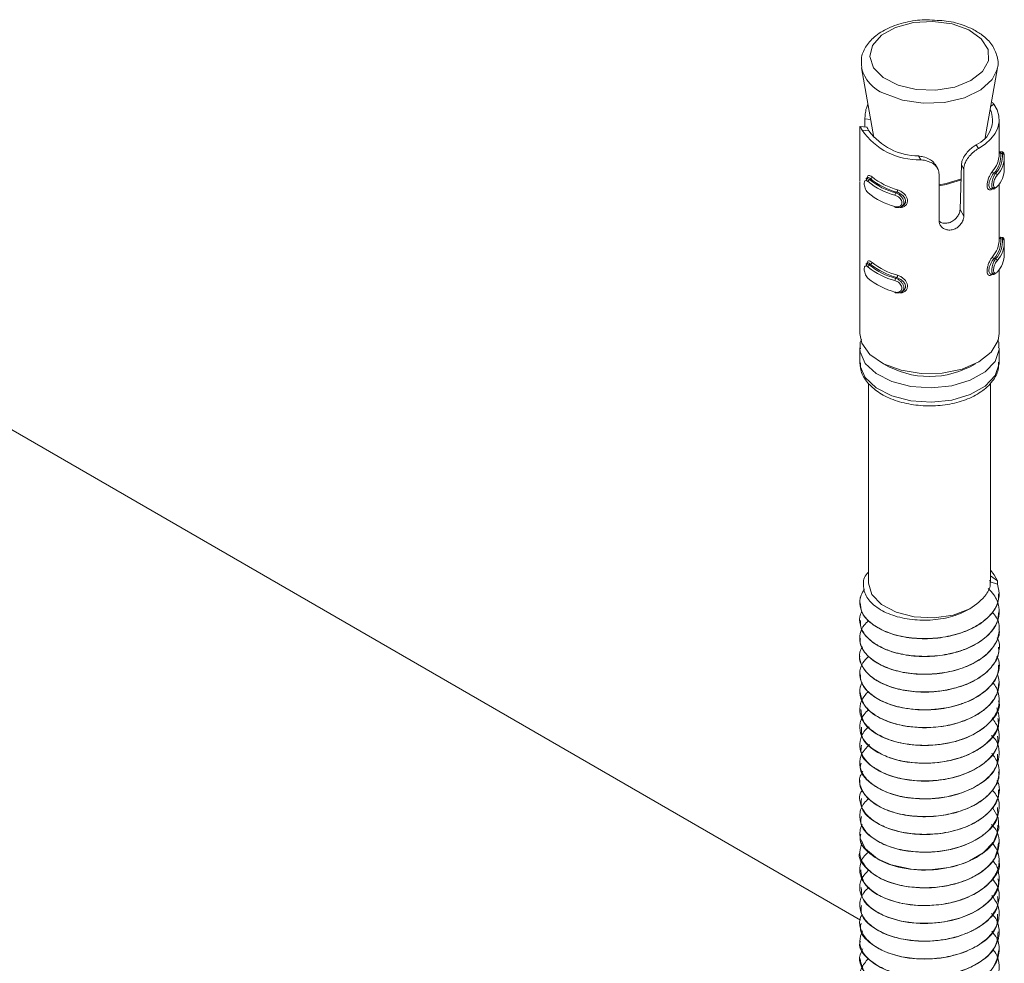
# Model space of a CAD drawing. Header units: millimetres. Extents: x -285 to 376, y -1480 to -23.
# Tile 11 of 38: x -44 to 12, y -927 to -873. Entities that reach past the tile are written whole.
import ezdxf

# ---------------------------------------------------------------- set-up
doc = ezdxf.new("R2010")
doc.units = ezdxf.units.MM

msp = doc.modelspace()

# ---------------------------------------------------------------- linework, layer by layer
at = {"color": 7, "linetype": 'Continuous', "lineweight": 15}
for p, q in [((3.852, -875.588), (4.553, -879.576)), ((10.948, -879.576), (11.649, -875.588)), ((11.649, -875.588), (11.622, -875.71)), ((4.153, -878.994), (3.773, -878.95)), ((4.044, -878.981), (4.044, -878.516)), ((11.751, -880.528), (11.751, -878.568)), ((3.751, -879.365), (3.751, -882.055)), ((11.926, -880.407), (11.801, -880.393)), ((12.045, -881.378), (12.045, -880.725)), ((8.209, -881.339), (8.078, -881.115)), ((9.504, -883.713), (9.581, -881.155)), ((8.301, -884.362), (8.301, -881.672)), ((9.721, -881.394), (9.721, -884.084)), ((3.751, -882.096), (3.751, -890.816)), ((4.19, -881.885), (4.099, -881.946)), ((4.15, -882.06), (4.153, -881.934)), ((11.751, -885.427), (11.751, -882.248)), ((11.295, -882.518), (11.42, -882.533)), ((11.404, -882.448), (11.364, -882.498)), ((6.15, -883.543), (6.242, -883.483)), ((11.926, -885.306), (11.801, -885.292)), ((12.045, -886.278), (12.045, -885.624)), ((4.19, -886.785), (4.099, -886.845)), ((4.15, -886.959), (4.153, -886.833)), ((11.295, -887.417), (11.42, -887.432)), ((11.404, -887.347), (11.364, -887.398)), ((11.751, -890.816), (11.751, -887.147)), ((6.15, -888.442), (6.242, -888.382)), ((3.792, -924.461), (-55.368, -890.309)), ((3.751, -891.633), (3.751, -892.449)), ((3.752, -891.685), (3.751, -891.633)), ((11.751, -892.449), (11.751, -891.633)), ((4.251, -893.659), (4.251, -905.106)), ((11.251, -905.106), (11.251, -893.655)), ((11.653, -905.006), (11.251, -904.722)), ((11.653, -905.203), (11.653, -905.006)), ((11.653, -905.203), (11.23, -905.054)), ((11.751, -905.754), (11.751, -905.746)), ((3.751, -906.256), (3.751, -906.264)), ((3.751, -907.277), (3.751, -907.285)), ((11.751, -906.775), (11.751, -906.767)), ((11.751, -907.795), (11.751, -907.787)), ((3.751, -908.297), (3.751, -908.306)), ((11.751, -908.816), (11.751, -908.808)), ((3.751, -909.318), (3.751, -909.326)), ((11.751, -909.837), (11.751, -909.829)), ((3.751, -910.339), (3.751, -910.347)), ((11.751, -910.857), (11.751, -910.849)), ((3.751, -911.36), (3.751, -911.368)), ((11.751, -911.878), (11.751, -911.87)), ((3.751, -912.38), (3.751, -912.388)), ((11.751, -912.899), (11.751, -912.89)), ((3.751, -913.401), (3.751, -913.409)), ((11.751, -913.92), (11.751, -913.911)), ((3.751, -914.422), (3.751, -914.43)), ((11.751, -914.941), (11.751, -914.932)), ((3.751, -915.442), (3.751, -915.451)), ((11.751, -915.961), (11.751, -915.953)), ((3.751, -916.463), (3.751, -916.471)), ((11.751, -916.982), (11.751, -916.973)), ((3.751, -917.484), (3.751, -917.492)), ((11.751, -918.003), (11.751, -917.994)), ((3.751, -918.504), (3.751, -918.513)), ((11.751, -919.023), (11.751, -919.015)), ((3.751, -919.525), (3.751, -919.533)), ((11.751, -920.044), (11.751, -920.036)), ((3.751, -920.546), (3.751, -920.554)), ((11.751, -921.064), (11.751, -921.056)), ((3.751, -921.567), (3.751, -921.574)), ((11.751, -922.085), (11.751, -922.077)), ((3.751, -922.587), (3.751, -922.595)), ((11.751, -923.106), (11.751, -923.097)), ((3.751, -923.608), (3.751, -923.616)), ((11.751, -924.127), (11.751, -924.118)), ((3.751, -924.629), (3.751, -924.637)), ((11.751, -925.147), (11.751, -925.139)), ((3.751, -925.649), (3.751, -925.657)), ((11.751, -926.167), (11.751, -926.159)), ((3.751, -926.67), (3.751, -926.678))]:
    msp.add_line(p, q, dxfattribs=at)
at = {"color": 7, "linetype": 'Continuous', "lineweight": 0}
for p, q in [((11.439, -877.675), (11.262, -877.791)), ((4.044, -878.516), (4.374, -878.554)), ((3.881, -879.153), (4.275, -879.198)), ((10.562, -880.211), (10.433, -879.991)), ((7.247, -880.859), (7.118, -880.639)), ((11.846, -880.493), (11.937, -880.503)), ((9.721, -881.394), (9.581, -881.155)), ((11.454, -881.625), (11.546, -881.636)), ((4.376, -881.953), (4.314, -881.994)), ((5.878, -882.715), (5.817, -882.756)), ((9.721, -884.084), (9.504, -883.713)), ((11.846, -885.392), (11.937, -885.403)), ((4.376, -886.853), (4.314, -886.893)), ((11.454, -886.524), (11.546, -886.535)), ((5.878, -887.615), (5.817, -887.655))]:
    msp.add_line(p, q, dxfattribs=at)
at = {"color": 7, "linetype": 'Continuous', "lineweight": 0, "flags": 128}
for points in [[(10.01, -873.409), (9.052, -873.066), (7.953, -872.921), (6.833, -872.99), (5.811, -873.265), (5, -873.717), (4.487, -874.296), (4.328, -874.94), (4.54, -875.579), (5.099, -876.144), (5.946, -876.573), (6.988, -876.821), (8.113, -876.859), (9.199, -876.685), (10.128, -876.316), (10.799, -875.793), (11.14, -875.173), (11.113, -874.523), (10.722, -873.913), (10.01, -873.409)], [(11.622, -875.71), (11.35, -876.254), (10.695, -876.852), (9.752, -877.305), (8.613, -877.566), (7.39, -877.612), (6.201, -877.438), (5.165, -877.06)], [(11.421, -882.528), (11.406, -882.53), (11.353, -882.479), (11.325, -882.379), (11.324, -882.247), (11.347, -882.101), (11.391, -881.947), (11.452, -881.797), (11.523, -881.669), (11.546, -881.636), (11.546, -881.636), (11.546, -881.636)], [(8.301, -882.286), (8.715, -882.224), (9.595, -881.95)], [(9.59, -882.007), (8.713, -882.279), (8.301, -882.341)], [(11.421, -887.427), (11.406, -887.429), (11.353, -887.379), (11.325, -887.278), (11.324, -887.146), (11.347, -887), (11.391, -886.846), (11.452, -886.697), (11.523, -886.568), (11.546, -886.535), (11.546, -886.535), (11.546, -886.535)], [(11.751, -891.648), (11.746, -891.742), (11.513, -892.417), (10.945, -893.023), (10.094, -893.504), (9.034, -893.82), (7.86, -893.941), (6.677, -893.857), (5.589, -893.576), (4.693, -893.122), (4.069, -892.535), (3.772, -891.868), (3.752, -891.685)], [(3.751, -892.449), (3.772, -892.685), (4.069, -893.352), (4.693, -893.938), (5.589, -894.392), (6.677, -894.674), (7.86, -894.758), (9.034, -894.637), (10.094, -894.321), (10.945, -893.839), (11.513, -893.234), (11.746, -892.559), (11.751, -892.449)]]:
    msp.add_lwpolyline(points, dxfattribs=at)
at = {"color": 7, "linetype": 'Continuous', "lineweight": 15, "flags": 128}
for points in [[(10.562, -880.211), (10.952, -879.952), (11.272, -879.664), (11.514, -879.351), (11.673, -879.02), (11.746, -878.68), (11.731, -878.337), (11.627, -878), (11.439, -877.675)], [(11.753, -880.501), (11.759, -880.454), (11.782, -880.401), (11.81, -880.397), (11.837, -880.451), (11.846, -880.493), (11.846, -880.493), (11.846, -880.493)], [(4.1, -881.947), (4.105, -881.942), (4.181, -881.93), (4.279, -881.97), (4.314, -881.994), (4.314, -881.994), (4.314, -881.994)], [(6.238, -883.477), (6.306, -883.43), (6.375, -883.309), (6.383, -883.178), (6.338, -883.05), (6.247, -882.929), (6.115, -882.821), (5.953, -882.739), (5.878, -882.715), (5.878, -882.715), (5.878, -882.715)], [(11.411, -882.48), (11.415, -882.478), (11.454, -882.442), (11.454, -882.442), (11.454, -882.442)], [(5.772, -883.542), (5.773, -883.557), (5.776, -883.57), (5.78, -883.579), (5.785, -883.585), (5.792, -883.587), (5.8, -883.586), (5.808, -883.581), (5.817, -883.572)], [(11.8, -885.298), (11.81, -885.297), (11.837, -885.35), (11.846, -885.392), (11.846, -885.392), (11.846, -885.392)], [(4.1, -886.847), (4.105, -886.841), (4.181, -886.829), (4.279, -886.869), (4.314, -886.893), (4.314, -886.893), (4.314, -886.893)], [(11.403, -887.382), (11.415, -887.377), (11.454, -887.341), (11.454, -887.341), (11.454, -887.341)], [(6.238, -888.376), (6.306, -888.329), (6.375, -888.209), (6.383, -888.077), (6.338, -887.949), (6.247, -887.828), (6.115, -887.721), (5.953, -887.639), (5.878, -887.615), (5.878, -887.615), (5.878, -887.615)], [(5.772, -888.442), (5.773, -888.457), (5.776, -888.469), (5.78, -888.478), (5.785, -888.484), (5.792, -888.487), (5.8, -888.485), (5.808, -888.48), (5.817, -888.472)], [(3.751, -890.816), (3.872, -891.381), (4.338, -892.021), (5.111, -892.551), (6.123, -892.926), (7.282, -893.11), (8.484, -893.086), (9.619, -892.858), (10.585, -892.446), (11.296, -891.886), (11.686, -891.23), (11.751, -890.816)], [(11.653, -905.006), (11.468, -904.661), (11.251, -904.396)], [(10.076, -906.616), (9.116, -906.966), (8.011, -907.121), (6.88, -907.063), (5.84, -906.799), (5.001, -906.356), (4.452, -905.782), (4.251, -905.136), (4.251, -905.106)], [(11.376, -918), (11.688, -918.581), (11.737, -919.22), (11.428, -919.99), (10.823, -920.606), (10.053, -921.058), (9.884, -921.132), (9.577, -921.248), (8.863, -921.443), (7.768, -921.578), (7.307, -921.582), (6.696, -921.541), (5.559, -921.297), (4.767, -920.944), (4.083, -920.38), (3.779, -919.783), (3.751, -919.485), (3.767, -919.328), (3.784, -919.247), (3.795, -919.205), (3.801, -919.184), (3.804, -919.174), (3.805, -919.171), (3.806, -919.17), (3.806, -919.169), (3.806, -919.169), (3.806, -919.169), (3.806, -919.169), (3.806, -919.169), (3.806, -919.169), (3.806, -919.169), (3.806, -919.168), (3.807, -919.166), (3.808, -919.163), (3.811, -919.152), (3.825, -919.113), (3.885, -918.975)]]:
    msp.add_lwpolyline(points, dxfattribs=at)
at = {"color": 7, "linetype": 'Continuous', "lineweight": 0}
for centre, radius, start, end in [((5.913, -875.073), 2.123, 193.6593, 249.3841), ((11.838, -880.396), 0.0972, 206.3571, 274.6493), ((11.949, -880.591), 0.0884, 6.1794, 97.7601), ((4.324, -881.83), 0.134, 292.4925, 356.0445), ((11.484, -881.508), 0.121, 185.0709, 255.5809), ((11.514, -881.753), 0.122, 4.9896, 74.9523), ((6.002, -882.892), 0.23, 143.7548, 179.3293), ((5.699, -882.579), 0.225, 322.8287, 359.2754), ((11.838, -885.295), 0.0972, 206.3573, 274.6435), ((11.949, -885.49), 0.0884, 6.1712, 97.7684), ((4.324, -886.729), 0.134, 292.4969, 356.043), ((11.484, -886.407), 0.121, 185.0723, 255.5762), ((11.514, -886.653), 0.122, 4.9828, 74.9591), ((5.699, -887.479), 0.225, 322.8315, 359.2742), ((6.002, -887.791), 0.23, 143.7509, 179.3333), ((7.751, -888.171), 5.115, 238.9211, 301.0789)]:
    msp.add_arc(centre, radius, start, end, dxfattribs=at)
at = {"color": 7, "linetype": 'Continuous', "lineweight": 15}
for centre, radius, start, end in [((9.833, -878.579), 1.534, 293.0192, 24.1266), ((7.132, -876.913), 3.948, 214.5657, 271.6697), ((7.167, -877.018), 3.621, 217.0061, 269.2293), ((10.202, -880.494), 1.549, 318.5936, 358.7501), ((10.282, -880.586), 1.566, 318.4453, 3.4092), ((10.448, -880.622), 1.494, 317.2916, 4.5627), ((10.51, -880.703), 1.532, 317.2917, 4.5626), ((7.01, -878.622), 4.107, 231.5738, 254.6617), ((10.487, -881.343), 1.558, 317.4875, 358.6897), ((4.363, -882.117), 0.133, 111.8216, 175.9468), ((6.815, -878.921), 4.103, 230.9616, 255.2738), ((6.834, -878.887), 4.001, 230.9617, 255.2738), ((6.992, -878.656), 4.21, 231.5739, 254.6616), ((6.815, -879.574), 4.103, 230.9616, 255.2738), ((10.202, -885.393), 1.549, 318.5936, 358.7501), ((10.282, -885.485), 1.566, 318.4453, 3.4092), ((10.448, -885.521), 1.494, 317.2916, 4.5627), ((10.51, -885.603), 1.532, 317.2917, 4.5626), ((10.487, -886.242), 1.558, 317.4875, 358.6897), ((4.363, -887.016), 0.133, 111.8152, 175.9532), ((6.834, -883.786), 4.001, 230.9617, 255.2738), ((6.992, -883.555), 4.21, 231.5739, 254.6616), ((7.01, -883.521), 4.107, 231.5738, 254.6617), ((6.815, -883.82), 4.103, 230.9616, 255.2738), ((6.815, -884.473), 4.103, 230.9616, 255.2738)]:
    msp.add_arc(centre, radius, start, end, dxfattribs=at)
for points, knots in [([(8.188, -872.865), (7.997, -872.847), (7.436, -872.796), (6.497, -872.923), (5.481, -873.226), (4.661, -873.701), (4.106, -874.292), (3.805, -874.937), (3.854, -875.368), (3.876, -875.566)], [0, 0, 0, 0, 0.0853345, 0.249312, 0.4142803, 0.5813646, 0.7339079, 0.8778788, 1, 1, 1, 1]), ([(10.236, -873.371), (10.076, -873.299), (9.617, -873.09), (8.916, -872.895), (8.366, -872.872), (8.188, -872.865)], [0, 0, 0, 0, 0.264618, 0.762098, 1, 1, 1, 1]), ([(11.604, -875.736), (11.613, -875.717), (11.731, -875.467), (11.67, -874.926), (11.371, -874.247), (10.859, -873.727), (10.421, -873.477), (10.236, -873.371)], [0, 0, 0, 0, 0.022398, 0.29102, 0.547797, 0.808363, 1, 1, 1, 1]), ([(4.044, -878.516), (4.049, -878.421), (4.057, -878.229), (4.115, -877.92), (4.186, -877.742), (4.217, -877.664)], [0, 0, 0, 0, 0.3598484, 0.7197176, 1, 1, 1, 1]), ([(11.304, -877.548), (11.309, -877.549), (11.356, -877.563), (11.399, -877.621), (11.439, -877.675)], [0, 0, 0, 0, 0.084033, 1, 1, 1, 1]), ([(3.881, -879.153), (3.864, -879.117), (3.816, -879.011), (3.771, -878.93), (3.752, -878.97), (3.75, -879.118), (3.751, -879.284), (3.751, -879.365)], [0, 0, 0, 0, 0.128832, 0.376934, 0.595707, 0.80206, 1, 1, 1, 1]), ([(4.153, -878.997), (4.153, -878.996), (4.156, -878.98), (4.189, -879.043), (4.246, -879.146), (4.275, -879.198)], [0, 0, 0, 0, 0.037776, 0.5150901, 1, 1, 1, 1]), ([(9.581, -881.155), (9.593, -881.068), (9.616, -880.892), (9.764, -880.615), (9.968, -880.362), (10.206, -880.144), (10.357, -880.042), (10.433, -879.991)], [0, 0, 0, 0, 0.2013159, 0.4028662, 0.6017093, 0.7992822, 1, 1, 1, 1]), ([(7.118, -880.639), (7.211, -880.652), (7.429, -880.682), (7.739, -880.797), (7.973, -880.953), (8.042, -881.077), (8.068, -881.122)], [0, 0, 0, 0, 0.234911, 0.553013, 0.835362, 1, 1, 1, 1]), ([(10.562, -880.211), (10.472, -880.268), (10.293, -880.382), (10.031, -880.639), (9.835, -880.927), (9.735, -881.187), (9.725, -881.337), (9.721, -881.394)], [0, 0, 0, 0, 0.2271129, 0.4549051, 0.6672495, 0.8721221, 1, 1, 1, 1]), ([(12.037, -880.574), (12.033, -880.549), (12.027, -880.506), (12.011, -880.459), (11.975, -880.424), (11.947, -880.408), (11.929, -880.409), (11.926, -880.409)], [0, 0, 0, 0, 0.410044, 0.700272, 0.831524, 0.964178, 1, 1, 1, 1]), ([(8.301, -881.672), (8.295, -881.608), (8.282, -881.454), (8.156, -881.235), (7.929, -881.045), (7.63, -880.916), (7.39, -880.871), (7.262, -880.86), (7.247, -880.859)], [0, 0, 0, 0, 0.147077, 0.351354, 0.555298, 0.760037, 0.971376, 1, 1, 1, 1]), ([(4.161, -881.905), (4.169, -881.87), (4.188, -881.792), (4.255, -881.749), (4.348, -881.759), (4.423, -881.813), (4.458, -881.839)], [0, 0, 0, 0, 0.216417, 0.490688, 0.759267, 1, 1, 1, 1]), ([(4.376, -881.953), (4.376, -881.953), (4.348, -881.926), (4.288, -881.885), (4.226, -881.862), (4.202, -881.885), (4.194, -881.892)], [0, 0, 0, 0, 0.000139, 0.381985, 0.806823, 1, 1, 1, 1]), ([(11.454, -881.625), (11.454, -881.625), (11.427, -881.652), (11.372, -881.726), (11.283, -881.868), (11.206, -882.036), (11.161, -882.202), (11.155, -882.344), (11.186, -882.447), (11.236, -882.507), (11.278, -882.511), (11.295, -882.512)], [0, 0, 0, 0, 0.000045, 0.12677, 0.267762, 0.410074, 0.546383, 0.672135, 0.792328, 0.916074, 1, 1, 1, 1]), ([(4.231, -882.108), (4.222, -882.101), (4.186, -882.071), (4.128, -882.043), (4.069, -882.048), (4.029, -882.091), (4.009, -882.169), (4.01, -882.28), (4.034, -882.414), (4.082, -882.552), (4.15, -882.678), (4.204, -882.733), (4.231, -882.761)], [0, 0, 0, 0, 0.037283, 0.1498256, 0.2562829, 0.3564253, 0.453449, 0.5532098, 0.659993, 0.7724161, 0.8859163, 1, 1, 1, 1]), ([(4.143, -881.986), (4.141, -881.992), (4.135, -882.008), (4.136, -882.036), (4.136, -882.053)], [0, 0, 0, 0, 0.387503, 1, 1, 1, 1]), ([(5.817, -882.756), (5.817, -882.756), (5.869, -882.773), (5.974, -882.822), (6.116, -882.936), (6.223, -883.076), (6.279, -883.224), (6.281, -883.361), (6.234, -883.474), (6.144, -883.557), (6.018, -883.601), (5.902, -883.596), (5.834, -883.578), (5.817, -883.572), (5.817, -883.572)], [0, 0, 0, 0, 0.000039, 0.112216, 0.224489, 0.337098, 0.445586, 0.547544, 0.646167, 0.746789, 0.852426, 0.963252, 0.999961, 1, 1, 1, 1]), ([(11.546, -882.452), (11.546, -882.452), (11.522, -882.484), (11.478, -882.529), (11.438, -882.528), (11.421, -882.528)], [0, 0, 0, 0, 0.000189, 0.559464, 1, 1, 1, 1]), ([(9.721, -884.084), (9.719, -884.128), (9.711, -884.242), (9.635, -884.435), (9.487, -884.636), (9.284, -884.794), (9.048, -884.884), (8.808, -884.896), (8.588, -884.831), (8.416, -884.698), (8.316, -884.531), (8.305, -884.412), (8.301, -884.362)], [0, 0, 0, 0, 0.0675425, 0.1728504, 0.2793817, 0.387325, 0.4946849, 0.6004061, 0.7059568, 0.8130299, 0.9210391, 1, 1, 1, 1]), ([(8.304, -884.382), (8.338, -884.406), (8.429, -884.472), (8.632, -884.507), (8.873, -884.478), (9.103, -884.372), (9.297, -884.206), (9.436, -884.003), (9.495, -883.831), (9.502, -883.739), (9.504, -883.713)], [0, 0, 0, 0, 0.084603, 0.228593, 0.372007, 0.513972, 0.656555, 0.800612, 0.943707, 1, 1, 1, 1]), ([(12.037, -885.474), (12.033, -885.448), (12.027, -885.405), (12.011, -885.358), (11.975, -885.323), (11.947, -885.308), (11.929, -885.308), (11.926, -885.308)], [0, 0, 0, 0, 0.410042, 0.700268, 0.831519, 0.964174, 1, 1, 1, 1]), ([(4.231, -887.007), (4.222, -887), (4.186, -886.97), (4.128, -886.942), (4.069, -886.947), (4.029, -886.99), (4.009, -887.069), (4.01, -887.179), (4.034, -887.313), (4.082, -887.451), (4.15, -887.577), (4.204, -887.632), (4.231, -887.66)], [0, 0, 0, 0, 0.037283, 0.149825, 0.256282, 0.356424, 0.453447, 0.553208, 0.659996, 0.772419, 0.885916, 1, 1, 1, 1]), ([(4.143, -886.886), (4.141, -886.891), (4.135, -886.907), (4.136, -886.935), (4.136, -886.952)], [0, 0, 0, 0, 0.3874304, 1, 1, 1, 1]), ([(4.161, -886.804), (4.169, -886.77), (4.188, -886.692), (4.255, -886.648), (4.348, -886.658), (4.423, -886.713), (4.458, -886.738)], [0, 0, 0, 0, 0.216415, 0.490692, 0.759269, 1, 1, 1, 1]), ([(4.376, -886.853), (4.376, -886.853), (4.348, -886.826), (4.288, -886.785), (4.226, -886.761), (4.202, -886.784), (4.194, -886.791)], [0, 0, 0, 0, 0.000139, 0.381985, 0.806823, 1, 1, 1, 1]), ([(11.454, -886.524), (11.454, -886.524), (11.427, -886.552), (11.372, -886.625), (11.283, -886.768), (11.206, -886.935), (11.161, -887.101), (11.155, -887.243), (11.186, -887.346), (11.236, -887.406), (11.278, -887.41), (11.295, -887.411)], [0, 0, 0, 0, 0.000045, 0.12677, 0.267762, 0.410069, 0.546379, 0.672131, 0.79233, 0.916071, 1, 1, 1, 1]), ([(11.546, -887.351), (11.546, -887.351), (11.522, -887.383), (11.478, -887.428), (11.438, -887.427), (11.421, -887.427)], [0, 0, 0, 0, 0.000189, 0.559457, 1, 1, 1, 1]), ([(5.817, -887.655), (5.817, -887.655), (5.869, -887.672), (5.974, -887.722), (6.116, -887.835), (6.223, -887.975), (6.279, -888.123), (6.281, -888.26), (6.234, -888.373), (6.144, -888.456), (6.018, -888.5), (5.902, -888.495), (5.834, -888.477), (5.817, -888.472), (5.817, -888.472)], [0, 0, 0, 0, 0.000039, 0.112216, 0.224487, 0.337099, 0.445584, 0.547542, 0.646165, 0.746787, 0.852425, 0.963252, 0.999961, 1, 1, 1, 1]), ([(3.85, -891.15), (3.822, -891.207), (3.739, -891.379), (3.772, -891.567), (3.794, -891.693)], [0, 0, 0, 0, 0.329979, 1, 1, 1, 1]), ([(11.708, -891.648), (11.728, -891.537), (11.758, -891.373), (11.685, -891.223), (11.661, -891.175)], [0, 0, 0, 0, 0.67974, 1, 1, 1, 1]), ([(3.793, -892.496), (3.79, -892.627), (3.779, -892.999), (4.108, -893.57), (4.69, -894.142), (5.523, -894.594), (6.542, -894.89), (7.666, -895.002), (8.798, -894.919), (9.851, -894.645), (10.753, -894.19), (11.379, -893.597), (11.725, -892.988), (11.713, -892.603), (11.708, -892.455)], [0, 0, 0, 0, 0.045391, 0.129054, 0.214542, 0.305149, 0.398074, 0.490849, 0.583589, 0.676774, 0.770973, 0.866642, 0.948867, 1, 1, 1, 1]), ([(10.076, -906.616), (9.762, -906.77), (9.133, -907.078), (7.946, -907.278), (6.735, -907.261), (5.603, -907.012), (4.688, -906.555), (4.081, -905.948), (3.912, -905.261), (3.989, -904.749), (4.225, -904.526), (4.251, -904.502)], [0, 0, 0, 0, 0.119772, 0.239543, 0.359325, 0.482449, 0.605528, 0.730851, 0.857317, 0.984757, 1, 1, 1, 1]), ([(10.076, -906.616), (10.423, -906.355), (11, -905.919), (11.273, -905.302), (11.229, -905.026), (11.221, -904.97)], [0, 0, 0, 0, 0.545022, 0.908325, 1, 1, 1, 1]), ([(11.126, -905.443), (11.236, -905.562), (11.542, -905.891), (11.78, -906.498), (11.741, -907.22), (11.362, -907.912), (10.68, -908.51), (9.863, -908.919), (9.15, -909.137), (8.406, -909.29), (7.831, -909.339), (7.328, -909.335), (6.941, -909.323), (6.226, -909.246), (5.406, -909.023), (4.866, -908.762), (4.622, -908.607), (4.316, -908.394), (3.923, -908.007), (3.717, -907.391), (3.736, -906.96), (3.867, -906.765), (3.869, -906.762)], [0, 0, 0, 0, 0.041868, 0.115552, 0.188536, 0.262994, 0.33598, 0.409662, 0.457279, 0.484162, 0.556828, 0.565179, 0.580372, 0.631209, 0.705099, 0.756013, 0.770664, 0.778085, 0.852528, 0.925728, 0.999173, 1, 1, 1, 1]), ([(11.653, -905.203), (11.709, -905.437), (11.772, -905.698), (11.729, -906.009), (11.68, -906.249), (11.491, -906.692), (11.04, -907.202), (10.539, -907.541), (10.244, -907.698), (9.839, -907.896), (9.106, -908.155), (7.975, -908.328), (6.805, -908.316), (5.712, -908.116), (4.978, -907.81), (4.481, -907.5), (4.071, -907.15), (3.751, -906.62), (3.733, -906.198), (3.781, -905.991), (3.782, -905.987), (3.786, -905.973), (3.799, -905.92), (3.85, -905.754), (3.952, -905.607), (4.029, -905.498)], [0, 0, 0, 0, 0.076956, 0.085746, 0.101819, 0.155733, 0.233978, 0.287421, 0.303059, 0.311283, 0.390094, 0.467687, 0.5406, 0.624206, 0.701217, 0.727889, 0.779843, 0.857569, 0.935289, 0.935473, 0.935805, 0.936912, 0.940895, 0.955941, 1, 1, 1, 1]), ([(3.775, -906.263), (3.789, -906.443), (3.821, -906.843), (4.304, -907.409), (5.094, -907.899), (6.135, -908.228), (7.318, -908.357), (8.546, -908.278), (9.697, -907.986), (10.676, -907.507), (11.371, -906.881), (11.735, -906.269), (11.713, -905.885), (11.706, -905.754)], [0, 0, 0, 0, 0.07966, 0.177131, 0.273166, 0.369384, 0.466805, 0.562064, 0.659313, 0.755934, 0.851598, 0.949135, 1, 1, 1, 1]), ([(11.355, -906.809), (11.445, -906.91), (11.725, -907.223), (11.791, -907.823), (11.627, -908.529), (11.113, -909.199), (10.316, -909.744), (9.307, -910.14), (8.194, -910.353), (7.018, -910.374), (5.907, -910.207), (4.948, -909.859), (4.31, -909.429), (3.989, -909.05), (3.777, -908.653), (3.731, -908.343), (3.771, -908.072), (3.822, -907.865), (3.936, -907.581), (4.173, -907.375), (4.271, -907.29)], [0, 0, 0, 0, 0.034134, 0.105988, 0.175365, 0.247366, 0.323367, 0.390888, 0.462708, 0.533831, 0.606398, 0.677536, 0.749338, 0.795886, 0.821949, 0.89277, 0.900958, 0.915781, 0.965256, 1, 1, 1, 1]), ([(3.795, -907.285), (3.789, -907.405), (3.771, -907.745), (4.145, -908.276), (4.849, -908.8), (5.835, -909.179), (6.987, -909.363), (8.215, -909.341), (9.398, -909.106), (10.432, -908.673), (11.214, -908.084), (11.685, -907.427), (11.711, -906.974), (11.722, -906.773)], [0, 0, 0, 0, 0.053501, 0.150586, 0.247443, 0.342916, 0.440454, 0.536096, 0.63274, 0.729973, 0.825235, 0.922663, 1, 1, 1, 1]), ([(3.788, -908.307), (3.777, -908.369), (3.729, -908.647), (4.012, -909.137), (4.623, -909.69), (5.547, -910.115), (6.663, -910.354), (7.882, -910.388), (9.089, -910.211), (10.168, -909.829), (11.041, -909.278), (11.574, -908.601), (11.802, -908.078), (11.743, -907.813), (11.739, -907.796)], [0, 0, 0, 0, 0.027616, 0.124011, 0.221394, 0.316656, 0.413996, 0.510493, 0.606299, 0.703838, 0.799239, 0.896248, 0.99323, 1, 1, 1, 1]), ([(11.63, -908.271), (11.652, -908.311), (11.802, -908.577), (11.768, -908.869), (11.721, -909.107), (11.72, -909.112), (11.717, -909.129), (11.703, -909.191), (11.639, -909.424), (11.412, -909.871), (10.842, -910.439), (9.96, -910.933), (9.231, -911.16), (8.819, -911.245), (8.709, -911.267), (8.349, -911.33), (7.614, -911.4), (6.568, -911.351), (5.507, -911.11), (4.894, -910.824), (4.578, -910.619), (4.346, -910.453), (3.983, -910.108), (3.736, -909.563), (3.707, -909.081), (3.871, -908.843), (3.903, -908.796)], [0, 0, 0, 0, 0.014238, 0.094472, 0.094691, 0.09506, 0.09625, 0.100434, 0.116023, 0.175974, 0.256292, 0.336296, 0.417684, 0.420576, 0.425495, 0.441413, 0.497488, 0.578251, 0.658542, 0.738826, 0.74703, 0.763351, 0.820253, 0.900827, 0.980602, 1, 1, 1, 1]), ([(3.754, -909.327), (3.753, -909.331), (3.693, -909.547), (3.908, -909.992), (4.417, -910.571), (5.275, -911.037), (6.345, -911.33), (7.547, -911.42), (8.769, -911.302), (9.893, -910.972), (10.831, -910.463), (11.464, -909.814), (11.765, -909.237), (11.721, -908.902), (11.71, -908.817)], [0, 0, 0, 0, 0.0020271, 0.0976106, 0.1951668, 0.2907172, 0.3875071, 0.4846705, 0.57998, 0.6774675, 0.7735043, 0.8697483, 0.9671797, 1, 1, 1, 1]), ([(11.624, -909.32), (11.672, -909.44), (11.816, -909.797), (11.699, -910.347), (11.452, -910.79), (11.277, -911), (11.223, -911.06), (11.015, -911.284), (10.68, -911.546), (10.091, -911.865), (9.427, -912.137), (8.801, -912.281), (8.414, -912.335), (8.399, -912.337), (8.351, -912.343), (8.167, -912.366), (7.799, -912.397), (7.426, -912.401), (7.118, -912.39), (6.733, -912.366), (6.026, -912.266), (5.128, -911.985), (4.35, -911.522), (4.005, -911.123), (3.87, -910.862), (3.783, -910.661), (3.717, -910.268), (3.829, -909.759), (4.145, -909.448), (4.277, -909.318)], [0, 0, 0, 0, 0.038951, 0.115655, 0.170614, 0.185523, 0.189823, 0.19202, 0.266501, 0.292516, 0.342514, 0.418378, 0.418665, 0.419224, 0.421155, 0.428273, 0.455524, 0.493053, 0.500796, 0.516118, 0.569413, 0.644662, 0.719596, 0.795838, 0.803408, 0.818405, 0.870602, 0.946249, 1, 1, 1, 1]), ([(3.784, -910.346), (3.79, -910.507), (3.805, -910.888), (4.251, -911.444), (5.015, -911.946), (6.039, -912.29), (7.214, -912.436), (8.442, -912.376), (9.604, -912.102), (10.601, -911.637), (11.324, -911.022), (11.72, -910.395), (11.711, -909.989), (11.708, -909.836)], [0, 0, 0, 0, 0.071399, 0.168782, 0.265105, 0.361033, 0.458524, 0.553845, 0.650936, 0.747782, 0.843261, 0.940797, 1, 1, 1, 1]), ([(11.658, -910.335), (11.706, -910.547), (11.818, -911.04), (11.539, -911.748), (10.952, -912.389), (10.153, -912.887), (9.125, -913.253), (8.001, -913.43), (6.981, -913.423), (6.236, -913.316), (5.521, -913.138), (4.991, -912.92), (4.491, -912.611), (4.078, -912.262), (3.754, -911.734), (3.733, -911.31), (3.78, -911.1), (3.784, -911.084), (3.797, -911.03), (3.816, -910.951), (3.858, -910.886), (3.876, -910.859)], [0, 0, 0, 0, 0.072493, 0.168214, 0.239759, 0.318358, 0.400226, 0.480669, 0.555393, 0.612132, 0.643678, 0.723693, 0.75172, 0.805342, 0.886092, 0.966835, 0.967482, 0.968727, 0.973011, 0.988756, 1, 1, 1, 1]), ([(11.374, -910.835), (11.393, -910.856), (11.599, -911.089), (11.769, -911.592), (11.747, -912.311), (11.37, -913.005), (10.693, -913.605), (9.877, -914.017), (9.165, -914.236), (8.422, -914.392), (7.849, -914.441), (7.344, -914.439), (6.957, -914.428), (6.242, -914.352), (5.319, -914.105), (4.489, -913.668), (3.935, -913.121), (3.7, -912.501), (3.797, -911.929), (4.044, -911.552), (4.21, -911.386), (4.243, -911.353)], [0, 0, 0, 0, 0.00715, 0.078564, 0.149237, 0.221367, 0.292099, 0.363443, 0.410155, 0.435626, 0.506024, 0.514311, 0.529091, 0.57806, 0.649668, 0.720194, 0.792303, 0.863252, 0.934361, 0.987054, 1, 1, 1, 1]), ([(3.756, -911.367), (3.832, -911.687), (3.985, -912.332), (5.192, -913.097), (6.865, -913.481), (8.736, -913.397), (10.22, -912.895), (11.158, -912.223), (11.668, -911.552), (11.712, -911.078), (11.732, -910.856)], [0, 0, 0, 0, 0.142054, 0.286283, 0.431566, 0.575049, 0.720796, 0.816368, 0.914031, 1, 1, 1, 1]), ([(11.615, -912.282), (11.68, -912.485), (11.774, -912.776), (11.727, -913.222), (11.574, -913.696), (11.135, -914.278), (10.516, -914.713), (9.897, -915.012), (9.21, -915.26), (8.213, -915.455), (7.037, -915.479), (5.924, -915.314), (4.962, -914.969), (4.318, -914.54), (3.995, -914.161), (3.78, -913.764), (3.732, -913.456), (3.769, -913.184), (3.819, -912.977), (3.934, -912.687), (4.177, -912.475), (4.281, -912.384)], [0, 0, 0, 0, 0.064258, 0.092053, 0.139321, 0.214581, 0.288253, 0.316189, 0.363771, 0.438523, 0.512485, 0.587979, 0.662018, 0.73668, 0.785734, 0.812233, 0.885916, 0.89464, 0.910125, 0.961305, 1, 1, 1, 1]), ([(3.814, -912.383), (3.84, -912.646), (3.898, -913.237), (4.939, -914.002), (6.536, -914.466), (8.399, -914.47), (10.143, -913.988), (11.326, -913.118), (11.857, -912.325), (11.725, -911.919), (11.713, -911.882)], [0, 0, 0, 0, 0.1159511, 0.26125, 0.405877, 0.5499632, 0.6957252, 0.8393358, 0.9851899, 1, 1, 1, 1]), ([(11.354, -912.852), (11.487, -913.06), (11.763, -913.491), (11.768, -913.962), (11.722, -914.204), (11.719, -914.223), (11.705, -914.286), (11.642, -914.519), (11.418, -914.965), (10.855, -915.533), (9.976, -916.03), (9.222, -916.267), (8.73, -916.367), (8.356, -916.432), (7.626, -916.502), (6.587, -916.457), (5.523, -916.219), (4.906, -915.934), (4.587, -915.728), (4.353, -915.563), (3.994, -915.22), (3.717, -914.672), (3.772, -914.046), (3.985, -913.595), (4.255, -913.4), (4.294, -913.372)], [0, 0, 0, 0, 0.065472, 0.136118, 0.136732, 0.137864, 0.141676, 0.155502, 0.207866, 0.278618, 0.34902, 0.42068, 0.42849, 0.44282, 0.490969, 0.562045, 0.632743, 0.703435, 0.710988, 0.725464, 0.775112, 0.846085, 0.916292, 0.987961, 1, 1, 1, 1]), ([(3.846, -913.406), (3.839, -913.609), (3.821, -914.141), (4.706, -914.894), (6.215, -915.437), (8.062, -915.526), (9.853, -915.129), (11.163, -914.318), (11.801, -913.486), (11.692, -913.008), (11.668, -912.903)], [0, 0, 0, 0, 0.0894669, 0.2353376, 0.3793105, 0.5241719, 0.6692822, 0.8131365, 0.9590719, 1, 1, 1, 1]), ([(11.318, -913.88), (11.387, -913.948), (11.66, -914.222), (11.775, -914.757), (11.717, -915.48), (11.293, -916.167), (10.507, -916.785), (9.505, -917.233), (8.44, -917.459), (7.313, -917.528), (6.21, -917.425), (5.192, -917.111), (4.378, -916.651), (3.867, -916.088), (3.729, -915.558), (3.769, -915.197), (3.879, -914.827), (4.134, -914.572), (4.315, -914.391)], [0, 0, 0, 0, 0.02363, 0.094034, 0.154425, 0.239094, 0.305007, 0.383604, 0.457916, 0.505249, 0.589463, 0.661028, 0.72158, 0.806766, 0.872433, 0.901431, 0.929775, 1, 1, 1, 1]), ([(3.851, -914.432), (3.828, -914.573), (3.752, -915.042), (4.495, -915.777), (5.902, -916.392), (7.723, -916.565), (9.551, -916.256), (10.973, -915.51), (11.738, -914.645), (11.671, -914.095), (11.65, -913.921)], [0, 0, 0, 0, 0.06304, 0.208983, 0.352642, 0.498298, 0.642574, 0.787014, 0.932529, 1, 1, 1, 1]), ([(11.32, -914.89), (11.46, -915.082), (11.713, -915.43), (11.784, -916.059), (11.611, -916.748), (11.044, -917.428), (10.169, -917.985), (9.136, -918.355), (7.995, -918.532), (6.803, -918.527), (5.749, -918.328), (4.865, -917.97), (4.165, -917.494), (3.769, -916.877), (3.697, -916.307), (3.869, -916.019), (3.927, -915.922)], [0, 0, 0, 0, 0.0655888, 0.1191786, 0.1974648, 0.2837053, 0.3547243, 0.4378769, 0.5092166, 0.5795726, 0.6691137, 0.7268786, 0.7985038, 0.8895063, 0.9629818, 1, 1, 1, 1]), ([(3.828, -915.456), (3.805, -915.538), (3.691, -915.942), (4.31, -916.652), (5.6, -917.331), (7.383, -917.589), (9.238, -917.369), (10.759, -916.691), (11.668, -915.802), (11.661, -915.181), (11.658, -914.937)], [0, 0, 0, 0, 0.036945, 0.182457, 0.326148, 0.47211, 0.615879, 0.761183, 0.905838, 1, 1, 1, 1]), ([(3.77, -916.472), (3.764, -916.498), (3.706, -916.736), (3.943, -917.199), (4.49, -917.768), (5.373, -918.219), (6.462, -918.493), (7.671, -918.562), (8.889, -918.423), (9.997, -918.073), (10.911, -917.548), (11.508, -916.889), (11.779, -916.331), (11.728, -916.022), (11.718, -915.962)], [0, 0, 0, 0, 0.011491, 0.107331, 0.204867, 0.300255, 0.39729, 0.494249, 0.589686, 0.687237, 0.782983, 0.879551, 0.976859, 1, 1, 1, 1]), ([(11.627, -916.445), (11.663, -916.525), (11.791, -916.806), (11.742, -917.389), (11.399, -918.087), (10.743, -918.659), (9.866, -919.14), (8.753, -919.471), (7.494, -919.573), (6.359, -919.484), (5.383, -919.229), (4.522, -918.796), (3.936, -918.247), (3.743, -917.665), (3.722, -917.243), (3.867, -917.05), (3.91, -916.993)], [0, 0, 0, 0, 0.027884, 0.098309, 0.19468, 0.270337, 0.330801, 0.435137, 0.518199, 0.5915, 0.675339, 0.745969, 0.83982, 0.918629, 0.975924, 1, 1, 1, 1]), ([(11.346, -917.005), (11.434, -917.1), (11.72, -917.408), (11.786, -917.977), (11.651, -918.692), (11.175, -919.348), (10.352, -919.934), (9.392, -920.321), (8.268, -920.548), (7.115, -920.591), (5.947, -920.426), (5.012, -920.091), (4.259, -919.611), (3.805, -919.034), (3.708, -918.369), (3.882, -917.845), (4.177, -917.567), (4.273, -917.476)], [0, 0, 0, 0, 0.032185, 0.104829, 0.165453, 0.247477, 0.313884, 0.393518, 0.452068, 0.52811, 0.603458, 0.675769, 0.736455, 0.820757, 0.888853, 0.963839, 1, 1, 1, 1]), ([(3.85, -917.49), (3.837, -917.674), (3.798, -918.186), (4.636, -918.934), (5.956, -919.44), (7.337, -919.584), (8.563, -919.503), (9.713, -919.208), (10.688, -918.726), (11.379, -918.098), (11.738, -917.489), (11.714, -917.109), (11.706, -916.982)], [0, 0, 0, 0, 0.080859, 0.22634, 0.369718, 0.467296, 0.562716, 0.66016, 0.756909, 0.852778, 0.950484, 1, 1, 1, 1]), ([(3.847, -918.516), (3.822, -918.638), (3.732, -919.087), (4.434, -919.815), (5.806, -920.451), (7.616, -920.651), (9.453, -920.369), (10.908, -919.644), (11.717, -918.77), (11.667, -918.198), (11.649, -918.002)], [0, 0, 0, 0, 0.054766, 0.200627, 0.344258, 0.490065, 0.634144, 0.778838, 0.924119, 1, 1, 1, 1]), ([(3.816, -919.539), (3.796, -919.602), (3.673, -919.986), (4.257, -920.687), (5.507, -921.385), (7.277, -921.67), (9.136, -921.477), (10.687, -920.823), (11.644, -919.927), (11.66, -919.285), (11.667, -919.019)], [0, 0, 0, 0, 0.02883, 0.174104, 0.317878, 0.463832, 0.607512, 0.753039, 0.897439, 1, 1, 1, 1]), ([(11.313, -918.987), (11.4, -919.078), (11.66, -919.352), (11.773, -919.879), (11.719, -920.577), (11.298, -921.265), (10.682, -921.752), (10.069, -922.085), (9.589, -922.275), (9.161, -922.395), (8.836, -922.472), (8.251, -922.579), (7.304, -922.635), (6.168, -922.514), (5.203, -922.218), (4.386, -921.762), (3.876, -921.199), (3.683, -920.55), (3.837, -920.163), (3.915, -919.967)], [0, 0, 0, 0, 0.032701, 0.098816, 0.163366, 0.253043, 0.323828, 0.354443, 0.409707, 0.431985, 0.444506, 0.476556, 0.549023, 0.626718, 0.702014, 0.766545, 0.857052, 0.927501, 1, 1, 1, 1]), ([(3.76, -920.555), (3.757, -920.562), (3.621, -920.883), (4.11, -921.554), (5.223, -922.305), (6.942, -922.673), (8.809, -922.57), (10.443, -921.991), (11.563, -921.084), (11.663, -920.375), (11.71, -920.039)], [0, 0, 0, 0, 0.003387, 0.147766, 0.292027, 0.437628, 0.581255, 0.727165, 0.870973, 1, 1, 1, 1]), ([(11.34, -920.016), (11.451, -920.164), (11.724, -920.527), (11.771, -920.992), (11.731, -921.317), (11.706, -921.426), (11.691, -921.483), (11.683, -921.51), (11.679, -921.521), (11.678, -921.524), (11.678, -921.526), (11.678, -921.526), (11.678, -921.526), (11.678, -921.526), (11.678, -921.526), (11.678, -921.526), (11.677, -921.527), (11.673, -921.541), (11.662, -921.575), (11.624, -921.678), (11.467, -922.023), (11.031, -922.543), (10.164, -923.09), (9.134, -923.457), (8.208, -923.604), (7.484, -923.632), (6.714, -923.606), (5.775, -923.443), (4.756, -923.036), (4.066, -922.49), (3.747, -921.883), (3.742, -921.296), (3.917, -920.834), (4.208, -920.601), (4.274, -920.547)], [0, 0, 0, 0, 0.048267, 0.117786, 0.135907, 0.145591, 0.150588, 0.153125, 0.153764, 0.154084, 0.154124, 0.154144, 0.154154, 0.154156, 0.154158, 0.154173, 0.154205, 0.154484, 0.158242, 0.164711, 0.185775, 0.264649, 0.334846, 0.409011, 0.476504, 0.506846, 0.542159, 0.619334, 0.688515, 0.777149, 0.843334, 0.902743, 0.977758, 1, 1, 1, 1]), ([(11.374, -921.065), (11.405, -921.095), (11.623, -921.307), (11.715, -921.679), (11.765, -922.121), (11.694, -922.6), (11.395, -923.181), (10.705, -923.809), (9.71, -924.311), (8.61, -924.583), (7.486, -924.672), (6.412, -924.6), (5.393, -924.336), (4.515, -923.898), (3.952, -923.361), (3.712, -922.721), (3.76, -922.115), (4.115, -921.747), (4.278, -921.579)], [0, 0, 0, 0, 0.010479, 0.074501, 0.108294, 0.144303, 0.217929, 0.287624, 0.367012, 0.448265, 0.499667, 0.574506, 0.647431, 0.710125, 0.797103, 0.857287, 0.934366, 1, 1, 1, 1]), ([(3.804, -921.57), (3.839, -921.845), (3.916, -922.448), (4.991, -923.213), (6.606, -923.661), (8.47, -923.646), (10.203, -923.146), (11.357, -922.265), (11.868, -921.481), (11.734, -921.09), (11.726, -921.067)], [0, 0, 0, 0, 0.121546, 0.26666, 0.411469, 0.555434, 0.70127, 0.844874, 0.990646, 1, 1, 1, 1]), ([(11.341, -922.093), (11.442, -922.21), (11.693, -922.504), (11.786, -923.075), (11.668, -923.765), (11.18, -924.445), (10.614, -924.853), (10.204, -925.07), (9.862, -925.233), (9.269, -925.446), (8.299, -925.649), (7.142, -925.697), (5.98, -925.534), (5, -925.195), (4.23, -924.696), (3.804, -924.111), (3.713, -923.485), (3.866, -922.965), (4.181, -922.672), (4.294, -922.566)], [0, 0, 0, 0, 0.039121, 0.097575, 0.168136, 0.244707, 0.314103, 0.32484, 0.34292, 0.392361, 0.448242, 0.52784, 0.601745, 0.669926, 0.743764, 0.823828, 0.883043, 0.957774, 1, 1, 1, 1]), ([(3.841, -922.592), (3.84, -922.807), (3.836, -923.352), (4.753, -924.108), (6.282, -924.635), (8.134, -924.706), (9.916, -924.291), (11.2, -923.467), (11.813, -922.642), (11.698, -922.18), (11.676, -922.09)], [0, 0, 0, 0, 0.095085, 0.240876, 0.38496, 0.529629, 0.674919, 0.818693, 0.964653, 1, 1, 1, 1]), ([(11.327, -923.058), (11.452, -923.229), (11.741, -923.623), (11.794, -924.333), (11.51, -925.078), (10.888, -925.709), (10.002, -926.229), (8.935, -926.57), (7.733, -926.713), (6.575, -926.665), (5.533, -926.427), (4.663, -926.027), (4.039, -925.517), (3.748, -924.913), (3.7, -924.433), (3.861, -924.194), (3.899, -924.138)], [0, 0, 0, 0, 0.05893, 0.136211, 0.222105, 0.298566, 0.366442, 0.457634, 0.525864, 0.60303, 0.68473, 0.74919, 0.830093, 0.906462, 0.978065, 1, 1, 1, 1]), ([(3.852, -923.617), (3.831, -923.771), (3.766, -924.254), (4.538, -924.993), (5.968, -925.593), (7.795, -925.749), (9.616, -925.421), (11.016, -924.661), (11.752, -923.802), (11.674, -923.267), (11.651, -923.108)], [0, 0, 0, 0, 0.0686233, 0.2145924, 0.358289, 0.5038162, 0.6482431, 0.7925309, 0.9381771, 1, 1, 1, 1]), ([(11.31, -924.089), (11.401, -924.182), (11.574, -924.359), (11.673, -924.642), (11.784, -925.076), (11.72, -925.667), (11.288, -926.37), (10.588, -926.938), (9.617, -927.398), (8.49, -927.672), (7.203, -927.741), (6.233, -927.618), (5.567, -927.429), (5.011, -927.221), (4.381, -926.857), (3.882, -926.298), (3.681, -925.679), (3.828, -925.281), (3.9, -925.084)], [0, 0, 0, 0, 0.033992, 0.064028, 0.090627, 0.17324, 0.247547, 0.32406, 0.393661, 0.480167, 0.552279, 0.642389, 0.673107, 0.701899, 0.776884, 0.853087, 0.927205, 1, 1, 1, 1]), ([(3.835, -924.642), (3.811, -924.736), (3.703, -925.154), (4.347, -925.869), (5.663, -926.536), (7.455, -926.776), (9.305, -926.536), (10.807, -925.844), (11.683, -924.959), (11.662, -924.353), (11.654, -924.124)], [0, 0, 0, 0, 0.042435, 0.18808, 0.3317355, 0.4776746, 0.621522, 0.7666488, 0.9114942, 1, 1, 1, 1]), ([(3.793, -925.662), (3.779, -925.698), (3.648, -926.052), (4.184, -926.739), (5.371, -927.463), (7.118, -927.788), (8.983, -927.637), (10.574, -927.018), (11.607, -926.116), (11.66, -925.442), (11.684, -925.142)], [0, 0, 0, 0, 0.0167776, 0.1616116, 0.3055727, 0.4514226, 0.5950337, 0.7408044, 0.8848814, 1, 1, 1, 1]), ([(11.333, -925.103), (11.435, -925.236), (11.712, -925.598), (11.805, -926.273), (11.573, -927.007), (11.029, -927.629), (10.233, -928.162), (9.203, -928.548), (8.003, -928.74), (6.855, -928.734), (5.764, -928.541), (4.833, -928.171), (4.152, -927.673), (3.776, -927.082), (3.691, -926.534), (3.872, -926.218), (3.936, -926.105)], [0, 0, 0, 0, 0.046213, 0.124746, 0.20984, 0.278856, 0.34344, 0.434604, 0.504876, 0.579998, 0.65615, 0.729894, 0.806612, 0.879648, 0.957071, 1, 1, 1, 1]), ([(11.363, -926.144), (11.386, -926.166), (11.618, -926.386), (11.756, -926.895), (11.754, -927.635), (11.361, -928.324), (10.662, -928.933), (9.851, -929.342), (9.139, -929.551), (8.759, -929.63), (8.622, -929.654), (8.558, -929.665), (8.53, -929.669), (8.437, -929.683), (8.124, -929.725), (7.42, -929.771), (6.425, -929.702), (5.378, -929.438), (4.531, -929.01), (4.058, -928.557), (3.837, -928.168), (3.72, -927.758), (3.77, -927.226), (4.089, -926.851), (4.241, -926.671)], [0, 0, 0, 0, 0.007891, 0.077536, 0.147811, 0.22962, 0.289328, 0.36759, 0.416508, 0.43161, 0.440449, 0.442519, 0.44374, 0.445709, 0.460042, 0.502289, 0.575156, 0.644205, 0.717459, 0.789484, 0.821686, 0.857785, 0.931867, 1, 1, 1, 1]), ([(3.773, -926.675), (3.835, -926.98), (3.961, -927.612), (5.124, -928.378), (6.777, -928.784), (8.654, -928.722), (10.321, -928.181), (11.521, -927.273), (11.667, -926.533), (11.739, -926.166)], [0, 0, 0, 0, 0.135404, 0.28002, 0.42529, 0.569021, 0.714946, 0.858602, 1, 1, 1, 1])]:
    msp.add_open_spline(points, degree=3, knots=knots, dxfattribs=at)
at = {"color": 7, "linetype": 'Continuous', "lineweight": 0}
for points, knots in [([(11.937, -880.503), (11.937, -880.503), (11.935, -880.469), (11.934, -880.418), (11.928, -880.414), (11.926, -880.412)], [0, 0, 0, 0, 0.00019, 0.558922, 1, 1, 1, 1]), ([(11.364, -882.498), (11.35, -882.514), (11.306, -882.563), (11.228, -882.599), (11.145, -882.579), (11.084, -882.502), (11.053, -882.377), (11.058, -882.209), (11.105, -882.01), (11.184, -881.81), (11.277, -881.636), (11.336, -881.556), (11.364, -881.519)], [0, 0, 0, 0, 0.049966, 0.160721, 0.265969, 0.365259, 0.462972, 0.565672, 0.676023, 0.789423, 0.900468, 1, 1, 1, 1]), ([(11.636, -881.743), (11.628, -881.751), (11.6, -881.787), (11.548, -881.868), (11.49, -881.989), (11.447, -882.116), (11.424, -882.238), (11.424, -882.347), (11.452, -882.429), (11.504, -882.467), (11.569, -882.461), (11.613, -882.418), (11.636, -882.396)], [0, 0, 0, 0, 0.037283, 0.149826, 0.256283, 0.356426, 0.453449, 0.553209, 0.659992, 0.772415, 0.885916, 1, 1, 1, 1]), ([(5.772, -883.542), (5.787, -883.546), (5.845, -883.561), (5.944, -883.562), (6.052, -883.525), (6.13, -883.457), (6.171, -883.365), (6.169, -883.255), (6.12, -883.137), (6.028, -883.028), (5.906, -882.938), (5.817, -882.906), (5.772, -882.889)], [0, 0, 0, 0, 0.037282, 0.149826, 0.256281, 0.356424, 0.453447, 0.553207, 0.659996, 0.772419, 0.885916, 1, 1, 1, 1]), ([(5.924, -882.582), (5.952, -882.592), (6.043, -882.622), (6.192, -882.707), (6.343, -882.841), (6.447, -882.994), (6.5, -883.155), (6.491, -883.317), (6.412, -883.461), (6.272, -883.556), (6.142, -883.594), (6.066, -883.582), (6.052, -883.58)], [0, 0, 0, 0, 0.054073, 0.17393, 0.287832, 0.395283, 0.501028, 0.612165, 0.731588, 0.854312, 0.974484, 1, 1, 1, 1]), ([(11.937, -885.403), (11.937, -885.403), (11.935, -885.368), (11.934, -885.317), (11.928, -885.313), (11.926, -885.311)], [0, 0, 0, 0, 0.00019, 0.558928, 1, 1, 1, 1]), ([(11.364, -887.398), (11.35, -887.413), (11.306, -887.462), (11.228, -887.498), (11.145, -887.478), (11.084, -887.401), (11.053, -887.277), (11.058, -887.108), (11.105, -886.91), (11.184, -886.709), (11.277, -886.535), (11.336, -886.455), (11.364, -886.418)], [0, 0, 0, 0, 0.049966, 0.160719, 0.26597, 0.36526, 0.462973, 0.565669, 0.67602, 0.789423, 0.900468, 1, 1, 1, 1]), ([(11.636, -886.642), (11.628, -886.651), (11.6, -886.686), (11.548, -886.767), (11.49, -886.889), (11.447, -887.015), (11.424, -887.137), (11.424, -887.246), (11.452, -887.328), (11.504, -887.367), (11.569, -887.36), (11.613, -887.317), (11.636, -887.295)], [0, 0, 0, 0, 0.037283, 0.149825, 0.256282, 0.356424, 0.453447, 0.553207, 0.659995, 0.772418, 0.885915, 1, 1, 1, 1]), ([(5.924, -887.482), (5.952, -887.491), (6.043, -887.521), (6.192, -887.607), (6.343, -887.741), (6.447, -887.893), (6.5, -888.054), (6.491, -888.216), (6.412, -888.36), (6.272, -888.455), (6.142, -888.494), (6.066, -888.481), (6.052, -888.479)], [0, 0, 0, 0, 0.054073, 0.173931, 0.287831, 0.395282, 0.501027, 0.612168, 0.731591, 0.854312, 0.974484, 1, 1, 1, 1]), ([(5.772, -888.442), (5.787, -888.445), (5.845, -888.46), (5.944, -888.461), (6.052, -888.424), (6.13, -888.356), (6.171, -888.264), (6.169, -888.154), (6.12, -888.036), (6.028, -887.927), (5.906, -887.837), (5.817, -887.805), (5.772, -887.788)], [0, 0, 0, 0, 0.037282, 0.149826, 0.256282, 0.356425, 0.453449, 0.553209, 0.659993, 0.772416, 0.885917, 1, 1, 1, 1])]:
    msp.add_open_spline(points, degree=3, knots=knots, dxfattribs=at)

doc.saveas('drawing.dxf')
